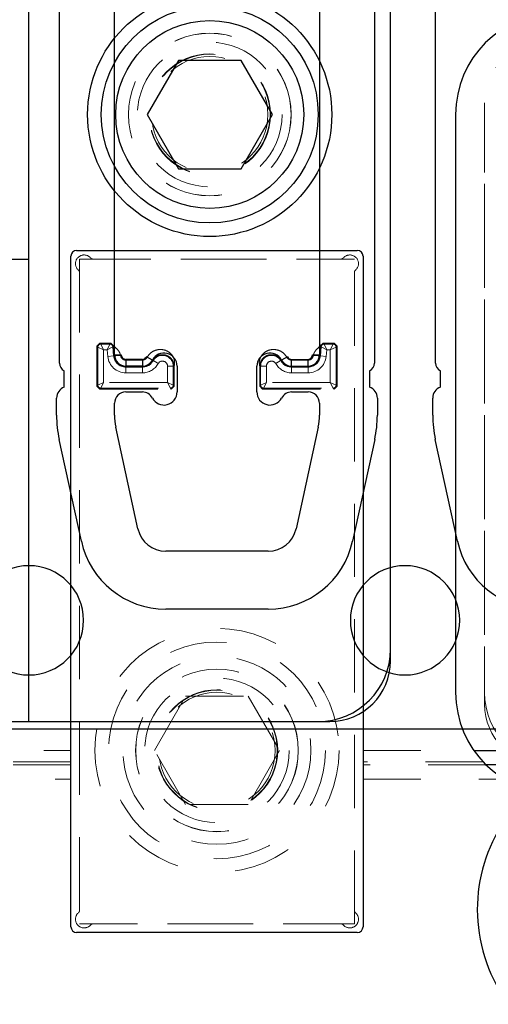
# Model space of a CAD drawing. Header units: inches. Extents: x 1802 to 2468, y -208 to -72.
# Tile 223 of 256: x 2002.972 to 2003.781, y -90.532 to -88.829. Entities that reach past the tile are written whole.
import ezdxf

# ---------------------------------------------------------------- set-up
doc = ezdxf.new("R2010")
doc.units = ezdxf.units.IN
doc.header["$LTSCALE"] = 0.5
doc.header["$MEASUREMENT"] = 0
doc.linetypes.add('HIDDEN', pattern=[0.225, 0.15, -0.075])
for name, color, linetype in [('APP-M-S', 30, 'Continuous'), ('DIE-M-S', 8, 'Continuous'), ('DIE-M-S3', 8, 'Continuous'), ('DSS-M-S', 53, 'Continuous'), ('DST-M-S', 53, 'Continuous'), ('PAD-M-S', 135, 'Continuous'), ('PUN-M-S2', 1, 'Continuous'), ('ST1-M-S', 193, 'Continuous'), ('ST2-M-S', 193, 'Continuous'), ('SVD-M-S', 8, 'Continuous'), ('SVF-M-S', 8, 'Continuous')]:
    doc.layers.add(name, color=color, linetype=linetype)

msp = doc.modelspace()

# ---------------------------------------------------------------- linework, layer by layer
at = {"layer": 'APP-M-S', "linetype": 'Continuous', "lineweight": 25}
for p, q in [((2003.04032, -89.42298), (2003.04032, -88.34298)), ((2003.58465, -88.34298), (2003.58465, -89.42298)), ((2003.69032, -89.42298), (2003.69032, -88.34298)), ((2003.13532, -89.40875), (2003.13532, -88.41071)), ((2003.48965, -88.41071), (2003.48965, -89.40875)), ((2003.13532, -89.40875), (2003.14713, -89.40875)), ((2003.18348, -89.41662), (2003.155, -89.41662)), ((2003.155, -89.41662), (2003.155, -89.42843)), ((2003.18348, -89.41662), (2003.18348, -89.42843)), ((2003.20091, -89.4179), (2003.19045, -89.41241)), ((2003.43452, -89.41241), (2003.42406, -89.4179)), ((2003.44149, -89.41662), (2003.46996, -89.41662)), ((2003.44149, -89.42843), (2003.44149, -89.41662)), ((2003.46996, -89.42843), (2003.46996, -89.41662)), ((2003.47784, -89.40875), (2003.48965, -89.40875)), ((2003.04859, -89.46476), (2003.04859, -89.43639)), ((2003.18348, -89.42843), (2003.155, -89.42843)), ((2003.24359, -89.42843), (2003.24359, -89.47301)), ((2003.38138, -89.47301), (2003.38138, -89.42843)), ((2003.44149, -89.42843), (2003.46996, -89.42843)), ((2003.57638, -89.43639), (2003.57638, -89.46476)), ((2003.69859, -89.46476), (2003.69859, -89.43639)), ((2003.155, -89.47301), (2003.18348, -89.47301)), ((2003.44149, -89.47301), (2003.46996, -89.47301)), ((2003.03532, -89.51311), (2003.03532, -89.4836)), ((2003.58965, -89.4836), (2003.58965, -89.51311)), ((2003.68532, -89.51311), (2003.68532, -89.4836)), ((2003.13532, -89.51311), (2003.13532, -89.49269)), ((2003.48965, -89.49269), (2003.48965, -89.51311)), ((2003.17583, -89.70985), (2003.13757, -89.53403)), ((2003.4874, -89.53403), (2003.44914, -89.70985)), ((2003.07812, -89.73111), (2003.03986, -89.5553)), ((2003.58511, -89.5553), (2003.54685, -89.73111)), ((2003.72812, -89.73111), (2003.68986, -89.5553)), ((2003.40105, -89.7486), (2003.22392, -89.7486)), ((2003.40105, -89.8486), (2003.22392, -89.8486)), ((2002.33748, -90.0556), (2002.98748, -90.0556)), ((2002.98748, -90.0556), (2003.63748, -90.0556)), ((2003.63748, -90.0556), (2004.28748, -90.0556))]:
    msp.add_line(p, q, dxfattribs=at)
for centre, radius, start, end in [((2003.22095, -89.42843), 0.02264, 0, 152.28225), ((2003.40402, -89.42843), 0.02264, 27.71775, 180), ((2003.05532, -89.42298), 0.015, 180, 243.33207), ((2003.155, -89.40875), 0.01969, 180, 270), ((2003.155, -89.40875), 0.00787, 180, 270), ((2003.18348, -89.40875), 0.00787, 270, 332.28225), ((2003.18348, -89.40875), 0.01969, 270, 332.28225), ((2003.44149, -89.40875), 0.01969, 207.71775, 270), ((2003.44149, -89.40875), 0.00787, 207.71775, 270), ((2003.46996, -89.40875), 0.00787, 270, 0), ((2003.46996, -89.40875), 0.01969, 270, 0), ((2003.56965, -89.42298), 0.015, 296.66793, 0), ((2003.70532, -89.42298), 0.015, 180, 243.33207), ((2003.05532, -89.4836), 0.02, 109.67072, 180), ((2003.155, -89.49269), 0.01969, 90, 180), ((2003.18348, -89.49269), 0.01969, 27.71775, 90), ((2003.22095, -89.47301), 0.02264, 207.71775, 0), ((2003.40402, -89.47301), 0.02264, 180, 332.28225), ((2003.44149, -89.49269), 0.01969, 90, 152.28225), ((2003.46996, -89.49269), 0.01969, 0, 90), ((2003.56965, -89.4836), 0.02, 0, 70.32928), ((2003.70532, -89.4836), 0.02, 109.67072, 180), ((2003.23374, -89.51311), 0.19843, 180, 192.27701), ((2003.23374, -89.51311), 0.09843, 180, 192.27701), ((2003.39122, -89.51311), 0.09843, 347.72299, 0), ((2003.39122, -89.51311), 0.19843, 347.72299, 0), ((2003.88374, -89.51311), 0.19843, 180, 192.27701), ((2003.22392, -89.69938), 0.04921, 192.27701, 270), ((2003.40105, -89.69938), 0.04921, 270, 347.72299), ((2003.22392, -89.69938), 0.14921, 192.27701, 270), ((2003.40105, -89.69938), 0.14921, 270, 347.72299), ((2003.87392, -89.69938), 0.14921, 192.27701, 270), ((2002.98748, -89.8681), 0.0945, 90, 270), ((2002.98748, -89.8681), 0.0945, 270, 90), ((2003.63748, -89.8681), 0.0945, 90, 270), ((2003.63748, -89.8681), 0.0945, 270, 90)]:
    msp.add_arc(centre, radius, start, end, dxfattribs=at)
at = {"layer": 'DIE-M-S', "linetype": 'Continuous', "lineweight": 25}
for p, q in [((2003.61248, -89.9381), (2003.61248, -88.7531)), ((2002.98748, -90.0431), (2003.50748, -90.0431))]:
    msp.add_line(p, q, dxfattribs=at)
for centre, radius, start, end in [((2003.50748, -89.9381), 0.105, 270, 0), ((2004.03748, -90.3681), 0.275, 133.34176, 46.65824)]:
    msp.add_arc(centre, radius, start, end, dxfattribs=at)
at = {"layer": 'DIE-M-S3', "linetype": 'Continuous', "lineweight": 25}
for p, q in [((2002.98748, -90.0431), (2002.98748, -88.6931)), ((2003.61248, -89.9181), (2003.61248, -88.7731)), ((2002.37748, -90.0431), (2002.98748, -90.0431)), ((2002.98748, -90.0431), (2003.48748, -90.0431))]:
    msp.add_line(p, q, dxfattribs=at)
msp.add_circle((2003.29998, -88.9931), 0.211, dxfattribs=at)
at = {"layer": 'DIE-M-S3', "linetype": 'HIDDEN', "lineweight": 18}
for radius in [0.1405, 0.1005]:
    msp.add_circle((2003.29998, -88.9931), radius, dxfattribs=at)
at = {"layer": 'DIE-M-S3', "linetype": 'Continuous', "lineweight": 25}
msp.add_arc((2003.48748, -89.9181), 0.125, 270, 0, dxfattribs=at)
at = {"layer": 'DSS-M-S', "linetype": 'HIDDEN', "lineweight": 18}
msp.add_circle((2003.29998, -88.9931), 0.14062, dxfattribs=at)
at = {"layer": 'DST-M-S', "linetype": 'HIDDEN', "lineweight": 18}
msp.add_circle((2003.31248, -90.0931), 0.14062, dxfattribs=at)
at = {"layer": 'PAD-M-S', "linetype": 'HIDDEN', "lineweight": 18}
for p, q in [((2003.77498, -90.0131), (2003.77498, -88.9731)), ((2003.77498, -88.9931), (2003.77498, -89.9931)), ((2003.09817, -89.2431), (2003.5268, -89.2431)), ((2003.07498, -90.36991), (2003.07498, -89.26629)), ((2003.54998, -89.26629), (2003.54998, -90.36991)), ((2003.5268, -90.3931), (2003.09817, -90.3931))]:
    msp.add_line(p, q, dxfattribs=at)
for centre, radius, start, end in [((2003.89998, -88.9931), 0.125, 90, 180), ((2003.87998, -88.9731), 0.105, 90, 180), ((2003.0829, -89.25102), 0.015, 40.23918, 229.76082), ((2003.54206, -89.25102), 0.015, 310.23918, 139.76082), ((2003.09817, -89.2381), 0.005, 220.23918, 270), ((2003.5268, -89.2381), 0.005, 270, 319.76082), ((2003.06998, -89.26629), 0.005, 0, 49.76082), ((2003.55498, -89.26629), 0.005, 130.23918, 180), ((2003.89998, -89.9931), 0.125, 180, 270), ((2003.87998, -90.0131), 0.105, 180, 270), ((2003.0829, -90.38518), 0.015, 130.23918, 319.76082), ((2003.06998, -90.36991), 0.005, 310.23918, 0), ((2003.54206, -90.38518), 0.015, 220.23918, 49.76082), ((2003.55498, -90.36991), 0.005, 180, 229.76082), ((2003.09817, -90.3981), 0.005, 90, 139.76082), ((2003.5268, -90.3981), 0.005, 40.23918, 90)]:
    msp.add_arc(centre, radius, start, end, dxfattribs=at)
at = {"layer": 'PUN-M-S2', "linetype": 'HIDDEN', "lineweight": 18}
for p, q in [((2003.07498, -89.2431), (2003.07498, -90.3931)), ((2003.54998, -89.2431), (2003.07498, -89.2431)), ((2003.54998, -90.3931), (2003.54998, -89.2431)), ((2003.10998, -89.38875), (2003.10498, -89.39374)), ((2003.12892, -89.38875), (2003.10998, -89.38875)), ((2003.11158, -89.39035), (2003.10998, -89.38875)), ((2003.12892, -89.38875), (2003.12745, -89.39035)), ((2003.13389, -89.3933), (2003.12892, -89.38875)), ((2003.49605, -89.38875), (2003.49108, -89.3933)), ((2003.49752, -89.39035), (2003.49605, -89.38875)), ((2003.51499, -89.38875), (2003.49605, -89.38875)), ((2003.51499, -89.38875), (2003.51339, -89.39035)), ((2003.51998, -89.39374), (2003.51499, -89.38875)), ((2003.10498, -89.39374), (2003.10658, -89.39534)), ((2003.10498, -89.39374), (2003.10498, -89.46301)), ((2003.11657, -89.40033), (2003.10658, -89.39534)), ((2003.10658, -89.39534), (2003.10658, -89.46141)), ((2003.11158, -89.39035), (2003.11657, -89.40033)), ((2003.12745, -89.39035), (2003.11158, -89.39035)), ((2003.11657, -89.40033), (2003.12288, -89.40033)), ((2003.11657, -89.45642), (2003.11657, -89.40033)), ((2003.12745, -89.39035), (2003.12288, -89.40033)), ((2003.13243, -89.3949), (2003.12288, -89.40033)), ((2003.12288, -89.40033), (2003.12385, -89.41147)), ((2003.13243, -89.3949), (2003.13389, -89.3933)), ((2003.1338, -89.4106), (2003.13243, -89.3949)), ((2003.13389, -89.39331), (2003.13389, -89.3933)), ((2003.49107, -89.39331), (2003.49108, -89.3933)), ((2003.49108, -89.3933), (2003.49254, -89.3949)), ((2003.49254, -89.3949), (2003.49117, -89.4106)), ((2003.49254, -89.3949), (2003.50209, -89.40033)), ((2003.51339, -89.39035), (2003.49752, -89.39035)), ((2003.49752, -89.39035), (2003.50209, -89.40033)), ((2003.50112, -89.41147), (2003.50209, -89.40033)), ((2003.50209, -89.40033), (2003.5084, -89.40033)), ((2003.51339, -89.39035), (2003.5084, -89.40033)), ((2003.51838, -89.39534), (2003.5084, -89.40033)), ((2003.5084, -89.40033), (2003.5084, -89.45642)), ((2003.51838, -89.39534), (2003.51998, -89.39374)), ((2003.51838, -89.46141), (2003.51838, -89.39534)), ((2003.51998, -89.46301), (2003.51998, -89.39374)), ((2003.1338, -89.4106), (2003.12385, -89.41147)), ((2003.13485, -89.41051), (2003.1338, -89.4106)), ((2003.18348, -89.41799), (2003.155, -89.41799)), ((2003.20138, -89.41817), (2003.2023, -89.41869)), ((2003.42358, -89.41817), (2003.42267, -89.41869)), ((2003.46996, -89.41799), (2003.44149, -89.41799)), ((2003.49012, -89.41051), (2003.49117, -89.4106)), ((2003.49117, -89.4106), (2003.50112, -89.41147)), ((2003.155, -89.42898), (2003.18348, -89.42898)), ((2003.155, -89.42898), (2003.155, -89.43003)), ((2003.155, -89.43003), (2003.155, -89.44002)), ((2003.18348, -89.43003), (2003.155, -89.43003)), ((2003.155, -89.44002), (2003.18348, -89.44002)), ((2003.18348, -89.42898), (2003.18348, -89.43003)), ((2003.18348, -89.43003), (2003.18348, -89.44002)), ((2003.227, -89.42843), (2003.23699, -89.42843)), ((2003.227, -89.42843), (2003.227, -89.45642)), ((2003.23859, -89.42843), (2003.23699, -89.42843)), ((2003.23699, -89.46141), (2003.23699, -89.42843)), ((2003.23859, -89.46301), (2003.23859, -89.42843)), ((2003.38638, -89.42843), (2003.38638, -89.46301)), ((2003.38638, -89.42843), (2003.38798, -89.42843)), ((2003.39797, -89.42843), (2003.38798, -89.42843)), ((2003.38798, -89.42843), (2003.38798, -89.46141)), ((2003.39797, -89.45642), (2003.39797, -89.42843)), ((2003.44149, -89.42898), (2003.44149, -89.43003)), ((2003.44149, -89.42898), (2003.46996, -89.42898)), ((2003.44149, -89.44002), (2003.44149, -89.43003)), ((2003.46996, -89.43003), (2003.44149, -89.43003)), ((2003.44149, -89.44002), (2003.46996, -89.44002)), ((2003.46996, -89.42898), (2003.46996, -89.43003)), ((2003.46996, -89.44002), (2003.46996, -89.43003)), ((2003.11657, -89.45642), (2003.10658, -89.46141)), ((2003.11657, -89.45642), (2003.11158, -89.46641)), ((2003.227, -89.45642), (2003.11657, -89.45642)), ((2003.227, -89.45642), (2003.23699, -89.46141)), ((2003.227, -89.45642), (2003.23199, -89.46641)), ((2003.39797, -89.45642), (2003.38798, -89.46141)), ((2003.39797, -89.45642), (2003.39297, -89.46641)), ((2003.5084, -89.45642), (2003.39797, -89.45642)), ((2003.51838, -89.46141), (2003.5084, -89.45642)), ((2003.5084, -89.45642), (2003.51339, -89.46641)), ((2003.10658, -89.46141), (2003.10498, -89.46301)), ((2003.10498, -89.46301), (2003.10998, -89.46801)), ((2003.10998, -89.46801), (2003.11158, -89.46641)), ((2003.10998, -89.46801), (2003.23359, -89.46801)), ((2003.11158, -89.46641), (2003.23199, -89.46641)), ((2003.23199, -89.46641), (2003.23359, -89.46801)), ((2003.23359, -89.46801), (2003.23859, -89.46301)), ((2003.23859, -89.46301), (2003.23699, -89.46141)), ((2003.38798, -89.46141), (2003.38638, -89.46301)), ((2003.38638, -89.46301), (2003.39137, -89.46801)), ((2003.39137, -89.46801), (2003.39297, -89.46641)), ((2003.39137, -89.46801), (2003.51499, -89.46801)), ((2003.39297, -89.46641), (2003.51339, -89.46641)), ((2003.51339, -89.46641), (2003.51499, -89.46801)), ((2003.51499, -89.46801), (2003.51998, -89.46301)), ((2003.51998, -89.46301), (2003.51838, -89.46141)), ((2003.07498, -90.3931), (2003.54998, -90.3931))]:
    msp.add_line(p, q, dxfattribs=at)
for radius in [0.211, 0.1405]:
    msp.add_circle((2003.31248, -90.0931), radius, dxfattribs=at)
for centre, radius, start, end in [((2003.11159, -89.39536), 0.00501, 90.1836, 179.8164), ((2003.12744, -89.39536), 0.00501, 5.16485, 89.83515), ((2003.49753, -89.39536), 0.00501, 90.16485, 174.83515), ((2003.51338, -89.39536), 0.00501, 0.1836, 89.8164), ((2003.155, -89.40875), 0.03127, 185, 270), ((2003.155, -89.40875), 0.02128, 185, 270), ((2003.18348, -89.40875), 0.02128, 270, 332.14509), ((2003.18348, -89.40875), 0.03127, 270, 331.4267), ((2003.21828, -89.42843), 0.01871, 0, 148.62959), ((2003.21828, -89.42843), 0.00872, 0, 147.17894), ((2003.40669, -89.42843), 0.01871, 31.37041, 180), ((2003.40669, -89.42843), 0.00872, 32.82106, 180), ((2003.44149, -89.40875), 0.03127, 208.5733, 270), ((2003.44149, -89.40875), 0.02128, 207.85491, 270), ((2003.46996, -89.40875), 0.02128, 270, 355), ((2003.46996, -89.40875), 0.03127, 270, 355), ((2003.11159, -89.4614), 0.00501, 180.1836, 269.8164), ((2003.23198, -89.4614), 0.00501, 270.1836, 359.8164), ((2003.39299, -89.4614), 0.00501, 180.1836, 269.8164), ((2003.51338, -89.4614), 0.00501, 270.1836, 359.8164)]:
    msp.add_arc(centre, radius, start, end, dxfattribs=at)
for points, knots in [([(2003.14579, -89.40955), (2003.14539, -89.40793), (2003.14452, -89.40448), (2003.1401, -89.39908), (2003.13631, -89.39556), (2003.13389, -89.39331)], [0, 0, 0, 0, 0.2412327, 0.5150513, 1, 1, 1, 1]), ([(2003.13389, -89.39331), (2003.13401, -89.39637), (2003.13417, -89.40047), (2003.13453, -89.40654), (2003.13475, -89.40923), (2003.13485, -89.41051)], [0, 0, 0, 0, 0.6060407, 0.8122407, 1, 1, 1, 1]), ([(2003.23859, -89.42843), (2003.23901, -89.42605), (2003.23989, -89.4211), (2003.23781, -89.41336), (2003.23296, -89.40644), (2003.22558, -89.40129), (2003.2164, -89.39908), (2003.20675, -89.40024), (2003.19771, -89.40482), (2003.19374, -89.41019), (2003.19175, -89.41289)], [0, 0, 0, 0, 0.1016306, 0.2113667, 0.3291579, 0.4537662, 0.5846024, 0.7201837, 0.8592116, 1, 1, 1, 1]), ([(2003.43322, -89.41289), (2003.43123, -89.41019), (2003.42726, -89.40482), (2003.41822, -89.40024), (2003.40856, -89.39908), (2003.39939, -89.40129), (2003.39201, -89.40644), (2003.38716, -89.41336), (2003.38507, -89.4211), (2003.38596, -89.42605), (2003.38638, -89.42843)], [0, 0, 0, 0, 0.1407884, 0.2798163, 0.4153976, 0.5462338, 0.6708421, 0.7886333, 0.8983694, 1, 1, 1, 1]), ([(2003.49107, -89.39331), (2003.48801, -89.39611), (2003.48391, -89.39987), (2003.48001, -89.40563), (2003.47945, -89.40829), (2003.47918, -89.40955)], [0, 0, 0, 0, 0.6060407, 0.8122407, 1, 1, 1, 1]), ([(2003.49012, -89.41051), (2003.49025, -89.40887), (2003.49053, -89.40536), (2003.49082, -89.3996), (2003.49098, -89.39576), (2003.49107, -89.39331)], [0, 0, 0, 0, 0.2412327, 0.5150513, 1, 1, 1, 1]), ([(2003.14579, -89.40955), (2003.14446, -89.40967), (2003.14168, -89.40991), (2003.13807, -89.41023), (2003.1355, -89.41045), (2003.13506, -89.41049), (2003.13485, -89.41051)], [0, 0, 0, 0, 0.24077275, 0.5, 0.75922725, 1, 1, 1, 1]), ([(2003.155, -89.41799), (2003.15386, -89.41788), (2003.15156, -89.41765), (2003.14863, -89.4157), (2003.14647, -89.41294), (2003.14602, -89.41068), (2003.14579, -89.40955)], [0, 0, 0, 0, 0.2493845, 0.5003438, 0.7500427, 1, 1, 1, 1]), ([(2003.155, -89.41799), (2003.155, -89.41933), (2003.155, -89.42212), (2003.155, -89.42574), (2003.155, -89.42832), (2003.155, -89.42876), (2003.155, -89.42898)], [0, 0, 0, 0, 0.2407727, 0.5, 0.7592273, 1, 1, 1, 1]), ([(2003.19175, -89.41289), (2003.19131, -89.41362), (2003.19042, -89.41508), (2003.18839, -89.41668), (2003.18604, -89.4178), (2003.18433, -89.41793), (2003.18348, -89.41799)], [0, 0, 0, 0, 0.2477531, 0.4993008, 0.7501496, 1, 1, 1, 1]), ([(2003.18348, -89.41799), (2003.18348, -89.41933), (2003.18348, -89.42212), (2003.18348, -89.42574), (2003.18348, -89.42832), (2003.18348, -89.42876), (2003.18348, -89.42898)], [0, 0, 0, 0, 0.2407727, 0.5, 0.7592273, 1, 1, 1, 1]), ([(2003.18348, -89.42898), (2003.18532, -89.42883), (2003.18899, -89.42855), (2003.19406, -89.42625), (2003.19845, -89.42283), (2003.2004, -89.41972), (2003.20138, -89.41817)], [0, 0, 0, 0, 0.2503854, 0.5007702, 0.7503848, 1, 1, 1, 1]), ([(2003.19175, -89.41289), (2003.19271, -89.41342), (2003.19486, -89.41459), (2003.19739, -89.416), (2003.19921, -89.417), (2003.20034, -89.41764), (2003.20113, -89.41808), (2003.20128, -89.41817), (2003.20136, -89.41821)], [0, 0, 0, 0, 0.1978526, 0.4397236, 0.574886, 0.7157323, 0.8587081, 1, 1, 1, 1]), ([(2003.20138, -89.41817), (2003.20257, -89.41656), (2003.205, -89.41324), (2003.21046, -89.40987), (2003.21691, -89.40823), (2003.22361, -89.40884), (2003.2294, -89.41144), (2003.23397, -89.41545), (2003.23764, -89.42107), (2003.23825, -89.42579), (2003.23859, -89.42843)], [0, 0, 0, 0, 0.1128994, 0.2318027, 0.3572361, 0.4896811, 0.6135633, 0.7215289, 0.8443777, 1, 1, 1, 1]), ([(2003.2023, -89.41869), (2003.20245, -89.41878), (2003.20274, -89.41894), (2003.20437, -89.41987), (2003.20667, -89.4212), (2003.20888, -89.42248), (2003.21033, -89.42334), (2003.21081, -89.42362), (2003.21094, -89.4237)], [0, 0, 0, 0, 0.2219412, 0.4438807, 0.6658689, 0.8879475, 0.9695041, 1, 1, 1, 1]), ([(2003.38638, -89.42843), (2003.38672, -89.42579), (2003.38733, -89.42107), (2003.391, -89.41545), (2003.39557, -89.41144), (2003.40136, -89.40884), (2003.40805, -89.40823), (2003.4145, -89.40987), (2003.41997, -89.41324), (2003.4224, -89.41656), (2003.42358, -89.41817)], [0, 0, 0, 0, 0.1555996, 0.278453, 0.3864109, 0.5103188, 0.6427548, 0.7681851, 0.8870914, 1, 1, 1, 1]), ([(2003.41402, -89.4237), (2003.41416, -89.42362), (2003.41464, -89.42334), (2003.41609, -89.42248), (2003.4183, -89.4212), (2003.42059, -89.41987), (2003.42223, -89.41894), (2003.42252, -89.41878), (2003.42267, -89.41869)], [0, 0, 0, 0, 0.0304959, 0.1120525, 0.3341311, 0.5561193, 0.7780588, 1, 1, 1, 1]), ([(2003.42358, -89.41817), (2003.42456, -89.41972), (2003.42652, -89.42283), (2003.43091, -89.42625), (2003.43598, -89.42855), (2003.43965, -89.42883), (2003.44149, -89.42898)], [0, 0, 0, 0, 0.2496156, 0.4992307, 0.749615, 1, 1, 1, 1]), ([(2003.43322, -89.41289), (2003.43226, -89.41342), (2003.43037, -89.41446), (2003.42791, -89.41583), (2003.42607, -89.41687), (2003.42462, -89.41768), (2003.42381, -89.41811), (2003.42366, -89.41819), (2003.42361, -89.41821)], [0, 0, 0, 0, 0.1977725, 0.3857978, 0.5540028, 0.6964445, 0.898349, 1, 1, 1, 1]), ([(2003.44149, -89.41799), (2003.44064, -89.41793), (2003.43893, -89.41779), (2003.43659, -89.41668), (2003.43454, -89.41509), (2003.43366, -89.41362), (2003.43322, -89.41289)], [0, 0, 0, 0, 0.2482703, 0.5005763, 0.7506604, 1, 1, 1, 1]), ([(2003.44149, -89.41799), (2003.44149, -89.41933), (2003.44149, -89.42212), (2003.44149, -89.42574), (2003.44149, -89.42832), (2003.44149, -89.42876), (2003.44149, -89.42898)], [0, 0, 0, 0, 0.2407727, 0.5, 0.7592273, 1, 1, 1, 1]), ([(2003.47918, -89.40955), (2003.47896, -89.41068), (2003.47853, -89.41295), (2003.47634, -89.4157), (2003.4734, -89.41761), (2003.47111, -89.41787), (2003.46996, -89.41799)], [0, 0, 0, 0, 0.2493845, 0.5003438, 0.7500427, 1, 1, 1, 1]), ([(2003.46996, -89.41799), (2003.46996, -89.41933), (2003.46996, -89.42212), (2003.46996, -89.42574), (2003.46996, -89.42832), (2003.46996, -89.42876), (2003.46996, -89.42898)], [0, 0, 0, 0, 0.2407727, 0.5, 0.7592273, 1, 1, 1, 1]), ([(2003.47918, -89.40955), (2003.48051, -89.40967), (2003.48329, -89.40991), (2003.4869, -89.41023), (2003.48946, -89.41045), (2003.48991, -89.41049), (2003.49012, -89.41051)], [0, 0, 0, 0, 0.2407727, 0.5, 0.7592273, 1, 1, 1, 1])]:
    msp.add_open_spline(points, degree=3, knots=knots, dxfattribs=at)
for points in [[(2003.13485, -89.41051), (2003.13534, -89.41298), (2003.13631, -89.41792), (2003.14105, -89.42397), (2003.14749, -89.42817), (2003.1525, -89.42871), (2003.155, -89.42898)], [(2003.46996, -89.42898), (2003.47247, -89.42871), (2003.47748, -89.42817), (2003.48392, -89.42397), (2003.48866, -89.41792), (2003.48963, -89.41298), (2003.49012, -89.41051)]]:
    msp.add_open_spline(points, degree=3, dxfattribs=at)
at = {"layer": 'ST1-M-S', "linetype": 'Continuous', "lineweight": 25}
for p, q in [((2003.72498, -88.9931), (2003.72498, -89.9931)), ((2003.06998, -89.2281), (2003.55498, -89.2281)), ((2003.05998, -90.3981), (2003.05998, -89.2381)), ((2003.56498, -89.2381), (2003.56498, -90.3981)), ((2003.75637, -90.0931), (2004.51151, -90.0931)), ((2004.50031, -90.1181), (2003.77751, -90.1181)), ((2003.55498, -90.4081), (2003.06998, -90.4081))]:
    msp.add_line(p, q, dxfattribs=at)
at = {"layer": 'ST1-M-S', "linetype": 'HIDDEN', "lineweight": 18}
for p, q in [((2002.21345, -90.0931), (2003.05998, -90.0931)), ((2003.56498, -90.0931), (2003.75637, -90.0931)), ((2003.05998, -90.1131), (2002.22265, -90.1131)), ((2003.05998, -90.1181), (2002.22466, -90.1181)), ((2003.77261, -90.1131), (2003.56498, -90.1131)), ((2003.77751, -90.1181), (2003.56498, -90.1181)), ((2002.23311, -90.1431), (2003.05998, -90.1431)), ((2003.56498, -90.1431), (2003.80984, -90.1431))]:
    msp.add_line(p, q, dxfattribs=at)
at = {"layer": 'ST1-M-S', "linetype": 'Continuous', "lineweight": 25}
for centre, radius, start, end in [((2003.89998, -88.9931), 0.175, 90, 180), ((2003.06998, -89.2381), 0.01, 90, 180), ((2003.55498, -89.2381), 0.01, 0, 90), ((2003.89998, -89.9931), 0.175, 180, 270), ((2003.06998, -90.3981), 0.01, 180, 270), ((2003.55498, -90.3981), 0.01, 270, 0)]:
    msp.add_arc(centre, radius, start, end, dxfattribs=at)
at = {"layer": 'ST2-M-S', "linetype": 'Continuous', "lineweight": 25}
for p, q in [((2002.98748, -89.2431), (2002.98748, -87.2431)), ((2000.68748, -89.2431), (2002.98748, -89.2431))]:
    msp.add_line(p, q, dxfattribs=at)
at = {"layer": 'SVD-M-S', "linetype": 'Continuous', "lineweight": 25}
for p, q in [((2003.24586, -88.89935), (2003.19173, -88.9931)), ((2003.35411, -88.89935), (2003.24586, -88.89935)), ((2003.40824, -88.9931), (2003.35411, -88.89935)), ((2003.19173, -88.9931), (2003.24586, -89.08685)), ((2003.35411, -89.08685), (2003.40824, -88.9931)), ((2003.24586, -89.08685), (2003.35411, -89.08685))]:
    msp.add_line(p, q, dxfattribs=at)
for radius in [0.1875, 0.1625]:
    msp.add_circle((2003.29998, -88.9931), radius, dxfattribs=at)
at = {"layer": 'SVD-M-S', "linetype": 'HIDDEN', "lineweight": 18}
for radius in [0.125, 0.10497, 0.1047, 0.10418]:
    msp.add_circle((2003.29998, -88.9931), radius, dxfattribs=at)
at = {"layer": 'SVF-M-S', "linetype": 'HIDDEN', "lineweight": 18}
for p, q in [((2003.20423, -90.0931), (2003.25836, -89.99935)), ((2003.25836, -89.99935), (2003.36661, -89.99935)), ((2003.36661, -89.99935), (2003.42074, -90.0931)), ((2003.25836, -90.18685), (2003.20423, -90.0931)), ((2003.42074, -90.0931), (2003.36661, -90.18685)), ((2003.36661, -90.18685), (2003.25836, -90.18685))]:
    msp.add_line(p, q, dxfattribs=at)
for radius in [0.1875, 0.1625, 0.125, 0.10497, 0.1047, 0.10418, 0.1005]:
    msp.add_circle((2003.31248, -90.0931), radius, dxfattribs=at)

doc.saveas('drawing.dxf')
